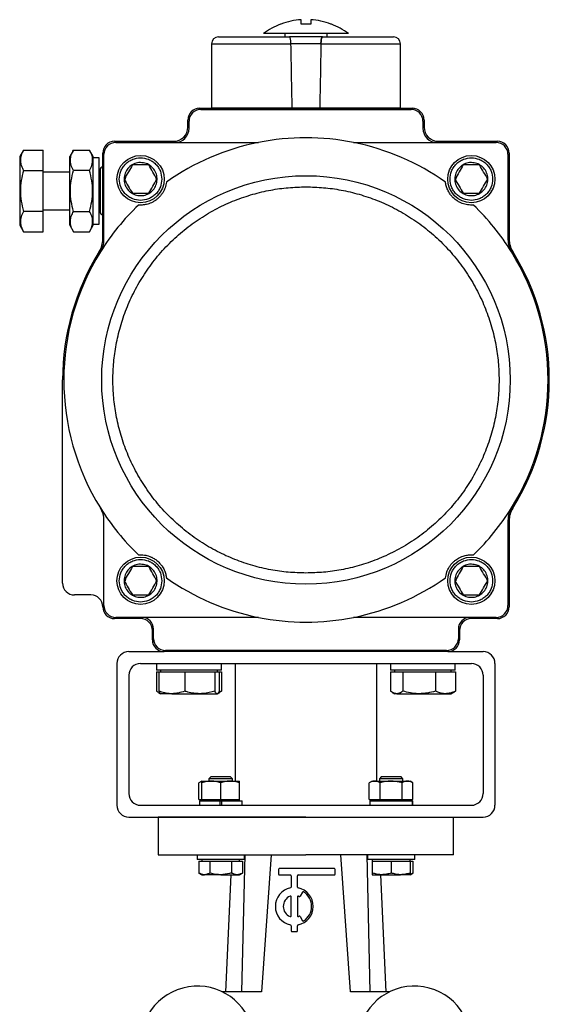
# Model space of a CAD drawing. Header units: millimetres. Extents: x 451 to 2954, y 78 to 2277.
# Tile 4 of 21: x 1321 to 1545, y 1189 to 1606. Entities that reach past the tile are written whole.
import ezdxf

# ---------------------------------------------------------------- set-up
doc = ezdxf.new("R2010")
doc.units = ezdxf.units.MM

msp = doc.modelspace()

# ---------------------------------------------------------------- linework, layer by layer
at = {"color": 7, "linetype": 'Continuous', "lineweight": 25}
for p, q in [((1452.51, 1604.08), (1452.32, 1604.08)), ((1432.74, 1600.08), (1432.74, 1598.68)), ((1450.74, 1598.68), (1450.74, 1600.08)), ((1401.74, 1595.68), (1401.74, 1568.68)), ((1448.07, 1595.68), (1435.41, 1595.68)), ((1481.74, 1568.68), (1481.74, 1595.68)), ((1396.74, 1568.48), (1486.74, 1568.48)), ((1397.24, 1567.98), (1486.24, 1567.98)), ((1401.74, 1568.68), (1435.9, 1568.68)), ((1411.74, 1568.68), (1411.74, 1568.48)), ((1435.9, 1568.68), (1447.58, 1568.68)), ((1447.58, 1568.68), (1481.74, 1568.68)), ((1471.74, 1568.48), (1471.74, 1568.68)), ((1391.74, 1560.48), (1391.74, 1563.48)), ((1392.24, 1559.98), (1392.24, 1562.98)), ((1491.24, 1562.98), (1491.24, 1559.98)), ((1491.74, 1563.48), (1491.74, 1560.48)), ((1360.74, 1554.48), (1385.74, 1554.48)), ((1497.74, 1554.48), (1522.74, 1554.48)), ((1322.2, 1550.8), (1320.58, 1547.98)), ((1322.2, 1550.8), (1330.58, 1550.8)), ((1330.58, 1542.14), (1330.58, 1550.8)), ((1343.37, 1550.8), (1341.74, 1547.98)), ((1343.37, 1550.8), (1350.11, 1550.8)), ((1351.74, 1547.98), (1350.11, 1550.8)), ((1361.24, 1553.98), (1421.59, 1553.98)), ((1461.89, 1553.98), (1522.24, 1553.98)), ((1320.58, 1547.98), (1320.58, 1518.98)), ((1341.74, 1518.98), (1341.74, 1547.98)), ((1351.74, 1533.48), (1351.74, 1547.98)), ((1354.24, 1547.48), (1351.74, 1547.48)), ((1354.24, 1519.48), (1354.24, 1547.48)), ((1355.74, 1513.09), (1355.74, 1549.48)), ((1356.24, 1512.95), (1356.24, 1548.98)), ((1527.24, 1548.98), (1527.24, 1512.95)), ((1527.74, 1549.48), (1527.74, 1513.09)), ((1322.2, 1542.14), (1330.58, 1542.14)), ((1330.58, 1524.82), (1330.58, 1542.14)), ((1350.11, 1542.14), (1343.37, 1542.14)), ((1354.59, 1542.31), (1354.59, 1524.66)), ((1375.2, 1544.48), (1368.27, 1544.48)), ((1515.2, 1544.48), (1508.27, 1544.48)), ((1341.74, 1541.48), (1330.58, 1541.48)), ((1354.59, 1541.48), (1354.24, 1541.48)), ((1365.32, 1539.49), (1365.24, 1538.48)), ((1505.32, 1539.49), (1505.24, 1538.48)), ((1351.74, 1518.98), (1351.74, 1533.48)), ((1368.27, 1532.48), (1375.2, 1532.48)), ((1508.27, 1532.48), (1515.2, 1532.48)), ((1330.58, 1525.48), (1341.74, 1525.48)), ((1354.24, 1525.48), (1354.59, 1525.48)), ((1330.58, 1524.82), (1322.2, 1524.82)), ((1330.58, 1516.16), (1330.58, 1524.82)), ((1343.37, 1524.82), (1350.11, 1524.82)), ((1320.58, 1518.98), (1322.2, 1516.16)), ((1341.74, 1518.98), (1343.37, 1516.16)), ((1350.11, 1516.16), (1351.74, 1518.98)), ((1351.74, 1519.48), (1354.24, 1519.48)), ((1322.2, 1516.16), (1330.58, 1516.16)), ((1343.37, 1516.16), (1350.11, 1516.16)), ((1338.74, 1367.48), (1338.74, 1453.48)), ((1356.24, 1357.98), (1356.24, 1394.02)), ((1527.24, 1394.02), (1527.24, 1357.98)), ((1527.74, 1393.88), (1527.74, 1357.48)), ((1375.2, 1374.48), (1368.27, 1374.48)), ((1515.2, 1374.48), (1508.27, 1374.48)), ((1365.32, 1369.49), (1365.24, 1368.48)), ((1505.32, 1369.49), (1505.24, 1368.48)), ((1350.74, 1362.48), (1343.74, 1362.48)), ((1368.27, 1362.48), (1375.2, 1362.48)), ((1508.27, 1362.48), (1515.2, 1362.48)), ((1371.74, 1352.48), (1360.74, 1352.48)), ((1421.59, 1352.98), (1361.24, 1352.98)), ((1522.24, 1352.98), (1461.89, 1352.98)), ((1522.74, 1352.48), (1511.74, 1352.48)), ((1376.74, 1343.48), (1376.74, 1347.48)), ((1377.24, 1343.98), (1377.24, 1347.98)), ((1506.24, 1347.98), (1506.24, 1343.98)), ((1506.74, 1347.48), (1506.74, 1343.48)), ((1366.74, 1338.48), (1381.74, 1338.48)), ((1501.74, 1338.48), (1381.74, 1338.48)), ((1501.24, 1338.98), (1382.24, 1338.98)), ((1501.74, 1338.48), (1516.74, 1338.48)), ((1361.74, 1333.48), (1361.74, 1273.48)), ((1371.74, 1333.48), (1511.74, 1333.48)), ((1378.51, 1329.88), (1378.51, 1321.76)), ((1378.51, 1329.88), (1379.43, 1329.88)), ((1378.54, 1333.48), (1378.54, 1330.68)), ((1405.92, 1330.68), (1378.54, 1330.68)), ((1379.43, 1329.88), (1379.43, 1321.76)), ((1379.43, 1329.88), (1384.92, 1329.88)), ((1380.24, 1330.68), (1380.24, 1329.88)), ((1384.92, 1329.88), (1390.41, 1329.88)), ((1390.41, 1329.88), (1390.41, 1321.76)), ((1390.41, 1329.88), (1396.81, 1329.88)), ((1396.81, 1329.88), (1403.22, 1329.88)), ((1403.22, 1329.88), (1403.22, 1321.76)), ((1403.22, 1329.88), (1404.14, 1329.88)), ((1404.14, 1329.88), (1405.05, 1329.88)), ((1404.24, 1329.88), (1404.24, 1330.68)), ((1405.05, 1329.88), (1405.05, 1321.76)), ((1405.05, 1329.88), (1405.98, 1329.88)), ((1405.92, 1333.48), (1405.92, 1330.68)), ((1405.94, 1330.68), (1405.92, 1330.68)), ((1405.94, 1330.68), (1405.94, 1333.48)), ((1405.98, 1329.88), (1405.98, 1321.76)), ((1411.74, 1333.48), (1411.74, 1283.68)), ((1471.74, 1283.68), (1471.74, 1333.48)), ((1477.5, 1329.88), (1477.5, 1321.76)), ((1477.5, 1329.88), (1480.14, 1329.88)), ((1477.54, 1333.48), (1477.54, 1330.68)), ((1504.94, 1330.68), (1477.54, 1330.68)), ((1479.24, 1330.68), (1479.24, 1329.88)), ((1480.14, 1329.88), (1482.78, 1329.88)), ((1482.78, 1329.88), (1482.78, 1321.76)), ((1482.78, 1329.88), (1489.65, 1329.88)), ((1489.65, 1329.88), (1496.51, 1329.88)), ((1496.51, 1329.88), (1496.51, 1321.76)), ((1496.51, 1329.88), (1500.74, 1329.88)), ((1500.74, 1329.88), (1504.97, 1329.88)), ((1503.24, 1329.88), (1503.24, 1330.68)), ((1504.94, 1330.68), (1504.94, 1333.48)), ((1504.97, 1329.88), (1504.97, 1321.76)), ((1521.74, 1333.48), (1521.74, 1273.48)), ((1366.74, 1328.48), (1366.74, 1278.48)), ((1516.74, 1328.48), (1516.74, 1278.48)), ((1379.26, 1321.25), (1380.24, 1320.68)), ((1404.24, 1320.68), (1405.22, 1321.25)), ((1405.98, 1321.76), (1404.8, 1321.31)), ((1405.2, 1321.37), (1405.98, 1321.76)), ((1478.26, 1321.25), (1479.24, 1320.68)), ((1503.24, 1320.68), (1504.21, 1321.25)), ((1384.92, 1320.68), (1380.24, 1320.68)), ((1384.92, 1320.68), (1396.81, 1320.68)), ((1396.81, 1320.68), (1404.14, 1320.68)), ((1480.14, 1320.68), (1479.24, 1320.68)), ((1480.14, 1320.68), (1489.65, 1320.68)), ((1489.65, 1320.68), (1500.74, 1320.68)), ((1500.74, 1320.68), (1503.24, 1320.68)), ((1397.68, 1283.68), (1396.44, 1282.97)), ((1397.68, 1283.68), (1401.68, 1283.68)), ((1401.5, 1285.48), (1400.68, 1284.66)), ((1400.68, 1284.66), (1400.68, 1283.68)), ((1405.68, 1284.66), (1400.68, 1284.66)), ((1405.68, 1285.48), (1401.5, 1285.48)), ((1401.68, 1283.68), (1409.68, 1283.68)), ((1409.85, 1285.48), (1405.68, 1285.48)), ((1410.68, 1284.66), (1405.68, 1284.66)), ((1409.68, 1283.68), (1413.68, 1283.68)), ((1410.68, 1284.66), (1409.85, 1285.48)), ((1410.68, 1283.68), (1410.68, 1284.66)), ((1469.8, 1283.68), (1468.56, 1282.97)), ((1469.8, 1283.68), (1470.87, 1283.68)), ((1470.87, 1283.68), (1477.8, 1283.68)), ((1473.63, 1285.48), (1472.8, 1284.66)), ((1472.8, 1284.66), (1472.8, 1283.68)), ((1482.8, 1284.66), (1472.8, 1284.66)), ((1481.97, 1285.48), (1473.63, 1285.48)), ((1477.8, 1283.68), (1484.73, 1283.68)), ((1482.8, 1284.66), (1481.97, 1285.48)), ((1482.8, 1283.68), (1482.8, 1284.66)), ((1484.73, 1283.68), (1485.8, 1283.68)), ((1487.04, 1282.97), (1485.8, 1283.68)), ((1396.44, 1275.88), (1396.44, 1282.97)), ((1397.68, 1275.88), (1397.68, 1282.97)), ((1405.68, 1275.88), (1405.68, 1282.97)), ((1413.68, 1275.88), (1413.68, 1282.97)), ((1468.56, 1275.88), (1468.56, 1282.97)), ((1473.18, 1275.88), (1473.18, 1282.97)), ((1482.42, 1275.88), (1482.42, 1282.97)), ((1487.04, 1275.88), (1487.04, 1282.97)), ((1396.44, 1275.88), (1397.68, 1275.88)), ((1396.63, 1275.28), (1396.63, 1273.48)), ((1396.63, 1275.28), (1405.23, 1275.28)), ((1397.68, 1275.88), (1397.68, 1275.28)), ((1397.68, 1275.88), (1401.68, 1275.88)), ((1401.68, 1275.88), (1405.68, 1275.88)), ((1405.23, 1275.28), (1406.13, 1275.28)), ((1405.23, 1275.28), (1405.23, 1273.48)), ((1405.68, 1275.88), (1409.68, 1275.88)), ((1406.13, 1275.28), (1414.73, 1275.28)), ((1406.13, 1273.48), (1406.13, 1275.28)), ((1409.68, 1275.88), (1413.68, 1275.88)), ((1413.68, 1275.28), (1413.68, 1275.88)), ((1414.73, 1273.48), (1414.73, 1275.28)), ((1468.56, 1275.88), (1470.87, 1275.88)), ((1468.75, 1275.28), (1468.75, 1273.48)), ((1468.75, 1275.28), (1486.84, 1275.28)), ((1469.8, 1275.88), (1469.8, 1275.28)), ((1470.87, 1275.88), (1473.18, 1275.88)), ((1473.18, 1275.88), (1477.8, 1275.88)), ((1477.8, 1275.88), (1482.42, 1275.88)), ((1482.42, 1275.88), (1484.73, 1275.88)), ((1484.73, 1275.88), (1487.04, 1275.88)), ((1485.8, 1275.28), (1485.8, 1275.88)), ((1486.84, 1275.28), (1486.85, 1275.28)), ((1486.84, 1275.28), (1486.84, 1273.48)), ((1486.85, 1273.48), (1486.85, 1275.28)), ((1371.74, 1273.48), (1511.74, 1273.48)), ((1366.74, 1268.48), (1516.74, 1268.48)), ((1379.24, 1268.48), (1379.24, 1252.48)), ((1504.24, 1252.48), (1504.24, 1268.48)), ((1395.68, 1252.48), (1395.68, 1250.48)), ((1405.68, 1250.48), (1395.68, 1250.48)), ((1397.68, 1250.48), (1397.68, 1249.88)), ((1415.68, 1250.48), (1405.68, 1250.48)), ((1413.68, 1249.88), (1413.68, 1250.48)), ((1415.89, 1252.48), (1414.51, 1194.52)), ((1415.68, 1250.48), (1415.68, 1252.48)), ((1427.02, 1252.48), (1422.88, 1194.52)), ((1460.6, 1194.52), (1456.46, 1252.48)), ((1468.97, 1194.52), (1467.59, 1252.48)), ((1467.8, 1252.48), (1467.8, 1250.48)), ((1487.8, 1250.48), (1467.8, 1250.48)), ((1469.8, 1250.48), (1469.8, 1249.88)), ((1485.8, 1249.88), (1485.8, 1250.48)), ((1487.8, 1250.48), (1487.8, 1252.48)), ((1396.44, 1249.88), (1396.44, 1244.8)), ((1396.44, 1249.88), (1398.75, 1249.88)), ((1398.75, 1249.88), (1401.06, 1249.88)), ((1401.06, 1249.88), (1401.06, 1244.8)), ((1401.06, 1249.88), (1405.68, 1249.88)), ((1405.68, 1249.88), (1410.29, 1249.88)), ((1410.29, 1249.88), (1410.29, 1244.8)), ((1410.29, 1249.88), (1412.6, 1249.88)), ((1412.6, 1249.88), (1414.91, 1249.88)), ((1414.91, 1249.88), (1414.91, 1244.8)), ((1430.13, 1246.33), (1430.13, 1244.33)), ((1453.79, 1246.66), (1430.46, 1246.66)), ((1454.13, 1244.33), (1454.13, 1246.33)), ((1469.8, 1249.88), (1469.8, 1244.8)), ((1469.8, 1249.88), (1473.8, 1249.88)), ((1473.8, 1249.88), (1477.8, 1249.88)), ((1477.8, 1249.88), (1477.8, 1244.8)), ((1477.8, 1249.88), (1481.8, 1249.88)), ((1481.8, 1249.88), (1485.8, 1249.88)), ((1485.8, 1249.88), (1487.04, 1249.88)), ((1485.8, 1249.88), (1485.8, 1244.8)), ((1487.04, 1249.88), (1487.04, 1244.8)), ((1396.44, 1244.8), (1397.68, 1244.08)), ((1397.68, 1244.08), (1398.75, 1244.08)), ((1405.68, 1244.08), (1398.75, 1244.08)), ((1405.68, 1244.08), (1412.6, 1244.08)), ((1407.79, 1194.52), (1410.06, 1244.08)), ((1412.6, 1244.08), (1413.68, 1244.08)), ((1413.68, 1244.08), (1414.91, 1244.8)), ((1430.46, 1244), (1435.13, 1244)), ((1435.46, 1243.66), (1435.46, 1238.83)), ((1438.13, 1238.83), (1438.13, 1243.66)), ((1438.46, 1244), (1453.79, 1244)), ((1469.8, 1244.08), (1473.8, 1244.08)), ((1475.68, 1194.52), (1473.41, 1244.08)), ((1473.8, 1244.08), (1481.8, 1244.08)), ((1485.8, 1244.08), (1481.8, 1244.08)), ((1485.8, 1244.08), (1487.04, 1244.8)), ((1435.46, 1226.66), (1435.46, 1234.66)), ((1438.13, 1234.66), (1438.13, 1226.66)), ((1440.29, 1236.72), (1439.29, 1234.98)), ((1439.29, 1226.34), (1440.29, 1224.61)), ((1435.46, 1222.5), (1435.46, 1220.33)), ((1438.13, 1220.33), (1438.13, 1222.5)), ((1435.79, 1220), (1437.79, 1220)), ((1422.88, 1194.52), (1406.29, 1194.52)), ((1477.19, 1194.52), (1460.6, 1194.52))]:
    msp.add_line(p, q, dxfattribs=at)
at = {"color": 8, "linetype": 'Continuous', "lineweight": 25}
for p, q in [((1401.74, 1595.68), (1435.41, 1595.68)), ((1448.07, 1595.68), (1481.74, 1595.68))]:
    msp.add_line(p, q, dxfattribs=at)
at = {"color": 7, "linetype": 'Continuous', "lineweight": 25}
for centre, radius in [((1371.74, 1538.48), 10), ((1511.74, 1538.48), 10), ((1441.74, 1453.48), 86.44), ((1371.74, 1368.48), 10), ((1511.74, 1368.48), 10)]:
    msp.add_circle(centre, radius, dxfattribs=at)
for centre, radius, start, end in [((1441.74, 1576.08), 29.93, 93.8311, 110.7048), ((1441.74, 1576.08), 29.93, 69.2952, 86.1689), ((1441.74, 1576.08), 30, 111.0368, 126.7766), ((1441.74, 1576.08), 30, 53.2202, 68.9645), ((1404.74, 1595.68), 3, 90, 180), ((1478.74, 1595.68), 3, 0, 90), ((1396.74, 1563.48), 5, 90, 180), ((1397.24, 1562.98), 5, 90, 180), ((1486.24, 1562.98), 5, 0, 90), ((1486.74, 1563.48), 5, 0, 90), ((1385.74, 1560.48), 6, 270, 0), ((1386.24, 1559.98), 6, 270, 0), ((1497.24, 1559.98), 6, 180, 270), ((1497.74, 1560.48), 6, 180, 270), ((1360.74, 1549.48), 5, 90, 180), ((1441.74, 1453.48), 102.5, 78.663, 101.337), ((1522.74, 1549.48), 5, 0, 90), ((1361.24, 1548.98), 5, 90, 180), ((1441.74, 1453.48), 102.5, 101.337, 125.1897), ((1441.74, 1453.48), 102.5, 54.8103, 78.663), ((1522.24, 1548.98), 5, 0, 90), ((1355.91, 1542.31), 1.33, 97.5895, 180), ((1441.74, 1453.48), 102.5, 133.7553, 148.091), ((1441.74, 1453.48), 102.5, 31.909, 46.2447), ((1355.91, 1524.66), 1.33, 180, 262.4105), ((1345.74, 1513.09), 10, 328.1636, 0), ((1346.24, 1512.95), 10, 328.091, 0), ((1537.24, 1512.95), 10, 180, 211.909), ((1537.74, 1513.09), 10, 180, 211.8364), ((1441.74, 1453.48), 103, 148.1636, 180), ((1441.74, 1453.48), 102.5, 148.091, 211.909), ((1441.74, 1453.48), 102.5, 328.091, 31.909), ((1441.74, 1453.48), 103, 328.1636, 31.8364), ((1441.74, 1453.48), 102.5, 211.909, 226.2447), ((1346.24, 1394.02), 10, 0, 31.909), ((1441.74, 1453.48), 102.5, 313.7553, 328.091), ((1537.24, 1394.02), 10, 148.091, 180), ((1537.74, 1393.88), 10, 148.1636, 180), ((1343.74, 1367.48), 5, 180, 270), ((1441.74, 1453.48), 102.5, 234.8103, 258.663), ((1441.74, 1453.48), 102.5, 281.337, 305.1897), ((1350.74, 1357.48), 5, 0, 90), ((1360.74, 1357.48), 5, 180, 270), ((1361.24, 1357.98), 5, 180, 270), ((1522.24, 1357.98), 5, 270, 0), ((1522.74, 1357.48), 5, 270, 0), ((1371.74, 1347.48), 5, 0, 90), ((1372.24, 1347.98), 5, 0, 90), ((1441.74, 1453.48), 102.5, 258.663, 281.337), ((1511.24, 1347.98), 5, 90, 180), ((1511.74, 1347.48), 5, 90, 180), ((1381.74, 1343.48), 5, 180, 270), ((1382.24, 1343.98), 5, 180, 270), ((1501.24, 1343.98), 5, 270, 0), ((1501.74, 1343.48), 5, 270, 0), ((1366.74, 1333.48), 5, 90, 180), ((1516.74, 1333.48), 5, 0, 90), ((1371.74, 1328.48), 5, 90, 180), ((1511.74, 1328.48), 5, 0, 90), ((1371.74, 1278.48), 5, 180, 270), ((1511.74, 1278.48), 5, 270, 0), ((1366.74, 1273.48), 5, 180, 270), ((1516.74, 1273.48), 5, 270, 0), ((1430.46, 1246.33), 0.333, 90, 180), ((1453.79, 1246.33), 0.333, 0, 90), ((1430.46, 1244.33), 0.333, 180, 270), ((1435.13, 1243.66), 0.333, 0, 90), ((1438.46, 1243.66), 0.333, 90, 180), ((1453.79, 1244.33), 0.333, 270, 0), ((1436.79, 1230.66), 8, 101.537, 258.463), ((1435.13, 1238.83), 0.333, 281.537, 0), ((1438.46, 1238.83), 0.333, 180, 258.463), ((1436.79, 1230.66), 8, 281.537, 78.463), ((1436.79, 1230.66), 4.67, 112.6199, 247.3801), ((1435.13, 1234.66), 0.333, 0, 112.6199), ((1438.46, 1234.66), 0.333, 67.3801, 180), ((1436.79, 1230.66), 4.67, 63.8226, 67.3801), ((1439, 1235.15), 0.333, 243.8226, 330), ((1440.58, 1236.55), 0.333, 57.2706, 150), ((1436.79, 1230.66), 7.33, 302.7294, 57.2706), ((1435.13, 1226.66), 0.333, 247.3801, 0), ((1438.46, 1226.66), 0.333, 180, 292.6199), ((1436.79, 1230.66), 4.67, 292.6199, 296.1774), ((1439, 1226.18), 0.333, 30, 116.1774), ((1435.13, 1222.5), 0.333, 0, 78.463), ((1438.46, 1222.5), 0.333, 101.537, 180), ((1440.58, 1224.77), 0.333, 210, 302.7294), ((1435.79, 1220.33), 0.333, 180, 270), ((1437.79, 1220.33), 0.333, 270, 0), ((1395.8, 1172.94), 24, 15, 195), ((1487.68, 1172.94), 24, 345, 165)]:
    msp.add_arc(centre, radius, start, end, dxfattribs=at)
for major_axis, start_param, end_param in [((-39.39, 2291.6), 5.033427, 5.04587), ((-39.39, 2291.6), 5.033427, 5.04587), ((39.39, 2291.6), 1.237316, 1.249758), ((39.39, 2291.6), 1.237316, 1.249758)]:
    msp.add_ellipse((1441.74, 845.45), major_axis=major_axis, ratio=0.00303, start_param=start_param, end_param=end_param, dxfattribs=at)
for points, knots in [([(1439.74, 1604.08), (1439.74, 1604.55), (1439.74, 1605.49), (1439.74, 1605.8), (1439.74, 1605.95)], [0, 0, 0, 0, 0.49456, 1, 1, 1, 1]), ([(1443.74, 1605.95), (1443.74, 1605.8), (1443.74, 1605.5), (1443.74, 1604.56), (1443.74, 1604.08)], [0, 0, 0, 0, 0.49456, 1, 1, 1, 1]), ([(1431.16, 1604.08), (1431.03, 1604.08), (1430.91, 1604.08), (1430.97, 1604.08), (1430.97, 1604.08)], [0, 0, 0, 0, 0.980213, 1, 1, 1, 1]), ([(1404.74, 1598.68), (1404.78, 1598.68), (1404.87, 1598.68), (1405.57, 1598.68), (1406.93, 1598.68), (1409.32, 1598.68), (1412.66, 1598.68), (1416.18, 1598.68), (1419.54, 1598.68), (1423.75, 1598.68), (1428.81, 1598.68), (1432.83, 1598.68), (1434.8, 1598.68)], [0, 0, 0, 0, 0.078958, 0.159802, 0.242404, 0.370168, 0.499984, 0.586563, 0.672537, 0.757754, 0.881601, 1, 1, 1, 1]), ([(1441.74, 1600.08), (1440.74, 1600.08), (1438.72, 1600.08), (1435.78, 1600.08), (1432.98, 1600.08), (1430.46, 1600.08), (1428.24, 1600.08), (1426.42, 1600.08), (1425.01, 1600.08), (1424.12, 1600.08), (1423.71, 1600.08), (1423.78, 1600.08), (1423.8, 1600.08)], [0, 0, 0, 0, 0.1058492, 0.2147681, 0.3206173, 0.4295361, 0.5353853, 0.6443042, 0.7501534, 0.8590723, 0.9649215, 1, 1, 1, 1]), ([(1435.41, 1595.68), (1435.39, 1596.01), (1435.37, 1596.66), (1435.27, 1597.52), (1435.12, 1598.2), (1434.96, 1598.61), (1434.85, 1598.66), (1434.8, 1598.68)], [0, 0, 0, 0, 0.199697, 0.399206, 0.603851, 0.819702, 1, 1, 1, 1]), ([(1435.41, 1595.68), (1435.39, 1596.01), (1435.37, 1596.66), (1435.27, 1597.52), (1435.12, 1598.2), (1434.96, 1598.61), (1434.85, 1598.66), (1434.8, 1598.68)], [0, 0, 0, 0, 0.199697, 0.399206, 0.603851, 0.819702, 1, 1, 1, 1]), ([(1459.68, 1600.08), (1459.68, 1600.08), (1459.68, 1600.08), (1459.09, 1600.08), (1458.01, 1600.08), (1456.44, 1600.08), (1454.48, 1600.08), (1452.13, 1600.08), (1449.51, 1600.08), (1446.65, 1600.08), (1444.03, 1600.08), (1442.37, 1600.08), (1441.74, 1600.08)], [0, 0, 0, 0, 0.073819, 0.179674, 0.288598, 0.394452, 0.503376, 0.60923, 0.718154, 0.824009, 0.932933, 1, 1, 1, 1]), ([(1448.68, 1598.68), (1448.61, 1598.65), (1448.48, 1598.57), (1448.3, 1598), (1448.16, 1597.17), (1448.09, 1596.34), (1448.08, 1595.84), (1448.07, 1595.68)], [0, 0, 0, 0, 0.233483, 0.467245, 0.692617, 0.904494, 1, 1, 1, 1]), ([(1448.07, 1595.68), (1448.08, 1596.01), (1448.11, 1596.66), (1448.21, 1597.52), (1448.35, 1598.2), (1448.52, 1598.61), (1448.63, 1598.66), (1448.68, 1598.68)], [0, 0, 0, 0, 0.199697, 0.399206, 0.603851, 0.819702, 1, 1, 1, 1]), ([(1448.68, 1598.68), (1449.99, 1598.68), (1452.65, 1598.68), (1456.53, 1598.68), (1460.97, 1598.68), (1465.74, 1598.68), (1469.88, 1598.68), (1472.93, 1598.68), (1475.09, 1598.68), (1477.01, 1598.68), (1478.45, 1598.68), (1478.64, 1598.68), (1478.74, 1598.68)], [0, 0, 0, 0, 0.0789645, 0.1598016, 0.2424041, 0.3701677, 0.499984, 0.5865626, 0.672537, 0.7577543, 0.8816006, 1, 1, 1, 1]), ([(1322.2, 1550.8), (1321.82, 1550.05), (1321.03, 1548.53), (1320.75, 1546.28), (1321.17, 1544.13), (1321.86, 1542.81), (1322.2, 1542.14)], [0, 0, 0, 0, 0.264614, 0.534966, 0.765352, 1, 1, 1, 1]), ([(1343.37, 1542.14), (1342.98, 1542.9), (1342.2, 1544.42), (1341.91, 1546.67), (1342.33, 1548.82), (1343.02, 1550.14), (1343.37, 1550.8)], [0, 0, 0, 0, 0.264614, 0.534966, 0.765352, 1, 1, 1, 1]), ([(1350.11, 1542.14), (1350.5, 1542.9), (1351.28, 1544.42), (1351.57, 1546.67), (1351.15, 1548.82), (1350.46, 1550.14), (1350.11, 1550.8)], [0, 0, 0, 0, 0.2646136, 0.5349658, 0.7653524, 1, 1, 1, 1]), ([(1362.74, 1538.48), (1362.86, 1539.62), (1363.04, 1541.36), (1364.17, 1543.45), (1365.33, 1544.89), (1366.77, 1546.06), (1368.86, 1547.15), (1371.74, 1547.7), (1374.61, 1547.15), (1376.71, 1546.06), (1378.15, 1544.89), (1379.31, 1543.45), (1380.43, 1541.36), (1380.62, 1539.62), (1380.74, 1538.48)], [0, 0, 0, 0, 0.119728, 0.18418, 0.25, 0.31582, 0.380272, 0.5, 0.619728, 0.68418, 0.75, 0.81582, 0.880272, 1, 1, 1, 1]), ([(1502.74, 1538.48), (1502.86, 1539.62), (1503.04, 1541.36), (1504.17, 1543.45), (1505.33, 1544.89), (1506.77, 1546.06), (1508.86, 1547.15), (1511.74, 1547.7), (1514.61, 1547.15), (1516.71, 1546.06), (1518.15, 1544.89), (1519.31, 1543.45), (1520.43, 1541.36), (1520.62, 1539.62), (1520.74, 1538.48)], [0, 0, 0, 0, 0.1197284, 0.1841803, 0.25, 0.3158197, 0.3802716, 0.5, 0.6197284, 0.6841803, 0.75, 0.8158197, 0.8802716, 1, 1, 1, 1]), ([(1322.2, 1542.14), (1321.84, 1540.74), (1321.1, 1537.9), (1320.75, 1533.51), (1321.1, 1529.1), (1321.83, 1526.26), (1322.2, 1524.82)], [0, 0, 0, 0, 0.247728, 0.499998, 0.747254, 1, 1, 1, 1]), ([(1343.37, 1524.82), (1343, 1526.23), (1342.27, 1529.07), (1341.91, 1533.46), (1342.26, 1537.87), (1343, 1540.71), (1343.37, 1542.14)], [0, 0, 0, 0, 0.247728, 0.499998, 0.747254, 1, 1, 1, 1]), ([(1350.11, 1524.82), (1350.47, 1526.23), (1351.21, 1529.07), (1351.57, 1533.46), (1351.22, 1537.87), (1350.48, 1540.71), (1350.11, 1542.14)], [0, 0, 0, 0, 0.247728, 0.499998, 0.747254, 1, 1, 1, 1]), ([(1371.74, 1545.48), (1372.53, 1545.41), (1374.1, 1545.25), (1376.2, 1544.05), (1377.79, 1542.27), (1378.7, 1540.05), (1378.82, 1537.66), (1378.15, 1535.36), (1376.76, 1533.41), (1374.8, 1532.04), (1373.01, 1531.54), (1371.2, 1531.44), (1369.38, 1531.75), (1367.28, 1532.91), (1365.69, 1534.7), (1364.78, 1536.92), (1364.65, 1539.31), (1365.33, 1541.61), (1366.72, 1543.56), (1368.68, 1544.93), (1370.46, 1545.44), (1371.49, 1545.48), (1371.74, 1545.48)], [0, 0, 0, 0, 0.053686, 0.107372, 0.161059, 0.214745, 0.268431, 0.322117, 0.375804, 0.42949, 0.483176, 0.5, 0.553686, 0.607372, 0.661059, 0.714745, 0.768431, 0.822117, 0.875804, 0.92949, 0.983176, 1, 1, 1, 1]), ([(1368.27, 1544.48), (1367.7, 1543.49), (1366.55, 1541.49), (1365.39, 1539.49), (1364.81, 1538.48)], [0, 0, 0, 0, 0.494854, 1, 1, 1, 1]), ([(1378.67, 1538.48), (1378.1, 1539.47), (1376.94, 1541.47), (1375.79, 1543.47), (1375.2, 1544.48)], [0, 0, 0, 0, 0.4948545, 1, 1, 1, 1]), ([(1511.74, 1545.48), (1512.53, 1545.41), (1514.1, 1545.25), (1516.2, 1544.05), (1517.79, 1542.27), (1518.7, 1540.05), (1518.82, 1537.66), (1518.15, 1535.36), (1516.76, 1533.41), (1514.8, 1532.04), (1513.01, 1531.54), (1511.2, 1531.44), (1509.38, 1531.75), (1507.28, 1532.91), (1505.69, 1534.7), (1504.78, 1536.92), (1504.65, 1539.31), (1505.33, 1541.61), (1506.72, 1543.56), (1508.68, 1544.93), (1510.46, 1545.44), (1511.49, 1545.48), (1511.74, 1545.48)], [0, 0, 0, 0, 0.053686, 0.107372, 0.161059, 0.214745, 0.268431, 0.322117, 0.375804, 0.42949, 0.483176, 0.5, 0.553686, 0.607372, 0.661059, 0.714745, 0.768431, 0.822117, 0.875804, 0.92949, 0.983176, 1, 1, 1, 1]), ([(1508.27, 1544.48), (1507.7, 1543.49), (1506.55, 1541.49), (1505.39, 1539.49), (1504.81, 1538.48)], [0, 0, 0, 0, 0.494854, 1, 1, 1, 1]), ([(1518.67, 1538.48), (1518.1, 1539.47), (1516.94, 1541.47), (1515.79, 1543.47), (1515.2, 1544.48)], [0, 0, 0, 0, 0.4948545, 1, 1, 1, 1]), ([(1380.74, 1538.48), (1380.62, 1537.35), (1380.43, 1535.61), (1379.31, 1533.51), (1378.15, 1532.07), (1376.71, 1530.91), (1374.61, 1529.82), (1371.74, 1529.27), (1368.86, 1529.82), (1366.77, 1530.91), (1365.33, 1532.07), (1364.17, 1533.51), (1363.04, 1535.61), (1362.86, 1537.35), (1362.74, 1538.48)], [0, 0, 0, 0, 0.119728, 0.18418, 0.25, 0.31582, 0.380272, 0.5, 0.619728, 0.68418, 0.75, 0.81582, 0.880272, 1, 1, 1, 1]), ([(1364.81, 1538.48), (1365.38, 1537.49), (1366.54, 1535.49), (1367.69, 1533.49), (1368.27, 1532.48)], [0, 0, 0, 0, 0.494854, 1, 1, 1, 1]), ([(1375.2, 1532.48), (1375.77, 1533.47), (1376.93, 1535.47), (1378.08, 1537.47), (1378.67, 1538.48)], [0, 0, 0, 0, 0.494854, 1, 1, 1, 1]), ([(1520.74, 1538.48), (1520.62, 1537.35), (1520.43, 1535.61), (1519.31, 1533.51), (1518.15, 1532.07), (1516.71, 1530.91), (1514.61, 1529.82), (1511.74, 1529.27), (1508.86, 1529.82), (1506.77, 1530.91), (1505.33, 1532.07), (1504.17, 1533.51), (1503.04, 1535.61), (1502.86, 1537.35), (1502.74, 1538.48)], [0, 0, 0, 0, 0.119728, 0.18418, 0.25, 0.31582, 0.380272, 0.5, 0.619728, 0.68418, 0.75, 0.81582, 0.880272, 1, 1, 1, 1]), ([(1504.81, 1538.48), (1505.38, 1537.49), (1506.54, 1535.49), (1507.69, 1533.49), (1508.27, 1532.48)], [0, 0, 0, 0, 0.494854, 1, 1, 1, 1]), ([(1515.2, 1532.48), (1515.77, 1533.47), (1516.93, 1535.47), (1518.08, 1537.47), (1518.67, 1538.48)], [0, 0, 0, 0, 0.494854, 1, 1, 1, 1]), ([(1441.74, 1371.77), (1439.25, 1371.83), (1434.26, 1371.96), (1426.73, 1373.04), (1419.15, 1374.81), (1411.56, 1377.4), (1404.1, 1380.79), (1396.92, 1384.98), (1390.13, 1389.94), (1383.85, 1395.6), (1378.19, 1401.88), (1373.24, 1408.67), (1369.05, 1415.85), (1365.65, 1423.3), (1363.07, 1430.9), (1361.29, 1438.48), (1360.25, 1446.01), (1359.91, 1453.48), (1360.25, 1460.96), (1361.29, 1468.49), (1363.07, 1476.07), (1365.65, 1483.66), (1369.05, 1491.12), (1373.24, 1498.3), (1378.19, 1505.09), (1383.85, 1511.37), (1390.13, 1517.03), (1396.92, 1521.98), (1404.1, 1526.18), (1411.56, 1529.57), (1419.15, 1532.15), (1426.73, 1533.92), (1434.26, 1535), (1439.25, 1535.14), (1441.74, 1535.2)], [0, 0, 0, 0, 0.029125, 0.058249, 0.088734, 0.119994, 0.151901, 0.184313, 0.217069, 0.25, 0.282931, 0.315687, 0.348099, 0.380006, 0.411266, 0.441751, 0.470875, 0.5, 0.529123, 0.558249, 0.588734, 0.619994, 0.651901, 0.684313, 0.717069, 0.75, 0.782931, 0.815687, 0.848099, 0.880006, 0.911266, 0.941751, 0.970874, 1, 1, 1, 1]), ([(1382.67, 1537.25), (1382.54, 1536.46), (1382.31, 1535.12), (1381.43, 1533.15), (1380.41, 1531.66), (1379.47, 1530.62), (1378.45, 1529.75), (1377.4, 1529.02), (1375.91, 1528.24), (1374.17, 1527.7), (1372.39, 1527.44), (1371.37, 1527.49), (1370.85, 1527.52)], [0, 0, 0, 0, 0.2042409, 0.3454318, 0.4083389, 0.4719647, 0.5133868, 0.5547536, 0.6172652, 0.7338916, 0.8667738, 1, 1, 1, 1]), ([(1441.74, 1535.2), (1444.23, 1535.14), (1449.22, 1535), (1456.74, 1533.92), (1464.32, 1532.15), (1471.92, 1529.57), (1479.37, 1526.18), (1486.56, 1521.98), (1493.35, 1517.03), (1499.62, 1511.37), (1505.28, 1505.09), (1510.24, 1498.3), (1514.43, 1491.12), (1517.82, 1483.66), (1520.41, 1476.07), (1522.19, 1468.49), (1523.23, 1460.96), (1523.57, 1453.48), (1523.23, 1446.01), (1522.19, 1438.48), (1520.41, 1430.9), (1517.82, 1423.3), (1514.43, 1415.85), (1510.24, 1408.67), (1505.28, 1401.88), (1499.62, 1395.6), (1493.35, 1389.94), (1486.56, 1384.98), (1479.37, 1380.79), (1471.92, 1377.4), (1464.32, 1374.81), (1456.74, 1373.04), (1449.22, 1371.96), (1444.23, 1371.83), (1441.74, 1371.77)], [0, 0, 0, 0, 0.029125, 0.058249, 0.088734, 0.119994, 0.151901, 0.184313, 0.217069, 0.25, 0.282931, 0.315687, 0.348099, 0.380006, 0.411266, 0.441751, 0.470875, 0.5, 0.529123, 0.558249, 0.588734, 0.619994, 0.651901, 0.684313, 0.717069, 0.75, 0.782931, 0.815687, 0.848099, 0.880006, 0.911266, 0.941751, 0.970874, 1, 1, 1, 1]), ([(1512.63, 1527.52), (1511.82, 1527.5), (1510.46, 1527.46), (1508.36, 1527.95), (1506.71, 1528.67), (1505.5, 1529.39), (1504.45, 1530.22), (1503.53, 1531.12), (1502.49, 1532.43), (1501.62, 1534.03), (1501.03, 1535.72), (1500.88, 1536.74), (1500.81, 1537.25)], [0, 0, 0, 0, 0.204241, 0.345432, 0.408339, 0.471965, 0.513387, 0.554754, 0.617265, 0.733892, 0.866774, 1, 1, 1, 1]), ([(1322.2, 1524.82), (1321.82, 1524.07), (1321.03, 1522.55), (1320.75, 1520.3), (1321.17, 1518.15), (1321.86, 1516.83), (1322.2, 1516.16)], [0, 0, 0, 0, 0.264614, 0.534966, 0.765352, 1, 1, 1, 1]), ([(1343.37, 1516.16), (1342.98, 1516.92), (1342.2, 1518.44), (1341.91, 1520.69), (1342.33, 1522.84), (1343.02, 1524.16), (1343.37, 1524.82)], [0, 0, 0, 0, 0.264614, 0.534966, 0.765352, 1, 1, 1, 1]), ([(1350.11, 1516.16), (1350.5, 1516.92), (1351.28, 1518.44), (1351.57, 1520.69), (1351.15, 1522.84), (1350.46, 1524.16), (1350.11, 1524.82)], [0, 0, 0, 0, 0.264614, 0.534966, 0.765352, 1, 1, 1, 1]), ([(1370.85, 1379.45), (1371.66, 1379.47), (1373.01, 1379.51), (1375.11, 1379.01), (1376.77, 1378.3), (1377.98, 1377.58), (1379.03, 1376.75), (1379.94, 1375.85), (1380.99, 1374.54), (1381.85, 1372.94), (1382.45, 1371.24), (1382.6, 1370.23), (1382.67, 1369.72)], [0, 0, 0, 0, 0.204241, 0.345432, 0.408339, 0.471965, 0.513387, 0.554754, 0.617265, 0.733892, 0.866774, 1, 1, 1, 1]), ([(1500.81, 1369.72), (1500.94, 1370.51), (1501.16, 1371.85), (1502.05, 1373.81), (1503.07, 1375.31), (1504, 1376.35), (1505.03, 1377.22), (1506.08, 1377.95), (1507.57, 1378.72), (1509.3, 1379.26), (1511.08, 1379.52), (1512.11, 1379.47), (1512.63, 1379.45)], [0, 0, 0, 0, 0.2042409, 0.3454318, 0.4083389, 0.4719647, 0.5133868, 0.5547536, 0.6172652, 0.7338916, 0.8667738, 1, 1, 1, 1]), ([(1362.74, 1368.48), (1362.86, 1369.62), (1363.04, 1371.36), (1364.17, 1373.45), (1365.33, 1374.89), (1366.77, 1376.06), (1368.86, 1377.15), (1371.74, 1377.7), (1374.61, 1377.15), (1376.71, 1376.06), (1378.15, 1374.89), (1379.31, 1373.45), (1380.43, 1371.36), (1380.62, 1369.62), (1380.74, 1368.48)], [0, 0, 0, 0, 0.119728, 0.18418, 0.25, 0.31582, 0.380272, 0.5, 0.619728, 0.68418, 0.75, 0.81582, 0.880272, 1, 1, 1, 1]), ([(1371.74, 1375.48), (1372.53, 1375.41), (1374.1, 1375.25), (1376.2, 1374.05), (1377.79, 1372.27), (1378.7, 1370.05), (1378.82, 1367.66), (1378.15, 1365.36), (1376.76, 1363.41), (1374.8, 1362.04), (1373.01, 1361.54), (1371.2, 1361.44), (1369.38, 1361.75), (1367.28, 1362.91), (1365.69, 1364.7), (1364.78, 1366.92), (1364.65, 1369.31), (1365.33, 1371.61), (1366.72, 1373.56), (1368.68, 1374.93), (1370.46, 1375.44), (1371.49, 1375.48), (1371.74, 1375.48)], [0, 0, 0, 0, 0.053686, 0.107372, 0.161059, 0.214745, 0.268431, 0.322117, 0.375804, 0.42949, 0.483176, 0.5, 0.553686, 0.607372, 0.661059, 0.714745, 0.768431, 0.822117, 0.875804, 0.92949, 0.983176, 1, 1, 1, 1]), ([(1502.74, 1368.48), (1502.86, 1369.62), (1503.04, 1371.36), (1504.17, 1373.45), (1505.33, 1374.89), (1506.77, 1376.06), (1508.86, 1377.15), (1511.74, 1377.7), (1514.61, 1377.15), (1516.71, 1376.06), (1518.15, 1374.89), (1519.31, 1373.45), (1520.43, 1371.36), (1520.62, 1369.62), (1520.74, 1368.48)], [0, 0, 0, 0, 0.119728, 0.18418, 0.25, 0.31582, 0.380272, 0.5, 0.619728, 0.68418, 0.75, 0.81582, 0.880272, 1, 1, 1, 1]), ([(1511.74, 1375.48), (1512.53, 1375.41), (1514.1, 1375.25), (1516.2, 1374.05), (1517.79, 1372.27), (1518.7, 1370.05), (1518.82, 1367.66), (1518.15, 1365.36), (1516.76, 1363.41), (1514.8, 1362.04), (1513.01, 1361.54), (1511.2, 1361.44), (1509.38, 1361.75), (1507.28, 1362.91), (1505.69, 1364.7), (1504.78, 1366.92), (1504.65, 1369.31), (1505.33, 1371.61), (1506.72, 1373.56), (1508.68, 1374.93), (1510.46, 1375.44), (1511.49, 1375.48), (1511.74, 1375.48)], [0, 0, 0, 0, 0.053686, 0.107372, 0.161059, 0.214745, 0.268431, 0.322117, 0.375804, 0.42949, 0.483176, 0.5, 0.553686, 0.607372, 0.661059, 0.714745, 0.768431, 0.822117, 0.875804, 0.92949, 0.983176, 1, 1, 1, 1]), ([(1368.27, 1374.48), (1367.7, 1373.49), (1366.55, 1371.49), (1365.39, 1369.49), (1364.81, 1368.48)], [0, 0, 0, 0, 0.494854, 1, 1, 1, 1]), ([(1378.67, 1368.48), (1378.1, 1369.47), (1376.94, 1371.47), (1375.79, 1373.47), (1375.2, 1374.48)], [0, 0, 0, 0, 0.4948545, 1, 1, 1, 1]), ([(1508.27, 1374.48), (1507.7, 1373.49), (1506.55, 1371.49), (1505.39, 1369.49), (1504.81, 1368.48)], [0, 0, 0, 0, 0.494854, 1, 1, 1, 1]), ([(1518.67, 1368.48), (1518.1, 1369.47), (1516.94, 1371.47), (1515.79, 1373.47), (1515.2, 1374.48)], [0, 0, 0, 0, 0.4948545, 1, 1, 1, 1]), ([(1380.74, 1368.48), (1380.62, 1367.35), (1380.43, 1365.61), (1379.31, 1363.51), (1378.15, 1362.07), (1376.71, 1360.91), (1374.61, 1359.82), (1371.74, 1359.27), (1368.86, 1359.82), (1366.77, 1360.91), (1365.33, 1362.07), (1364.17, 1363.51), (1363.04, 1365.61), (1362.86, 1367.35), (1362.74, 1368.48)], [0, 0, 0, 0, 0.119728, 0.18418, 0.25, 0.31582, 0.380272, 0.5, 0.619728, 0.68418, 0.75, 0.81582, 0.880272, 1, 1, 1, 1]), ([(1364.81, 1368.48), (1365.38, 1367.49), (1366.54, 1365.49), (1367.69, 1363.49), (1368.27, 1362.48)], [0, 0, 0, 0, 0.494854, 1, 1, 1, 1]), ([(1375.2, 1362.48), (1375.77, 1363.47), (1376.93, 1365.47), (1378.08, 1367.47), (1378.67, 1368.48)], [0, 0, 0, 0, 0.494854, 1, 1, 1, 1]), ([(1520.74, 1368.48), (1520.62, 1367.35), (1520.43, 1365.61), (1519.31, 1363.51), (1518.15, 1362.07), (1516.71, 1360.91), (1514.61, 1359.82), (1511.74, 1359.27), (1508.86, 1359.82), (1506.77, 1360.91), (1505.33, 1362.07), (1504.17, 1363.51), (1503.04, 1365.61), (1502.86, 1367.35), (1502.74, 1368.48)], [0, 0, 0, 0, 0.1197284, 0.1841803, 0.25, 0.3158197, 0.3802716, 0.5, 0.6197284, 0.6841803, 0.75, 0.8158197, 0.8802716, 1, 1, 1, 1]), ([(1504.81, 1368.48), (1505.38, 1367.49), (1506.54, 1365.49), (1507.69, 1363.49), (1508.27, 1362.48)], [0, 0, 0, 0, 0.494854, 1, 1, 1, 1]), ([(1515.2, 1362.48), (1515.77, 1363.47), (1516.93, 1365.47), (1518.08, 1367.47), (1518.67, 1368.48)], [0, 0, 0, 0, 0.494854, 1, 1, 1, 1]), ([(1379.93, 1320.95), (1379.64, 1321.07), (1379.16, 1321.28), (1378.69, 1321.62), (1378.51, 1321.76)], [0, 0, 0, 0, 0.611163, 1, 1, 1, 1]), ([(1384.92, 1320.68), (1384.79, 1320.69), (1383.8, 1320.7), (1381.94, 1320.93), (1380.27, 1321.48), (1379.43, 1321.76)], [0, 0, 0, 0, 0.070099, 0.530789, 1, 1, 1, 1]), ([(1379.43, 1321.76), (1379.58, 1321.46), (1379.88, 1320.85), (1380.19, 1320.74), (1380.35, 1320.68)], [0, 0, 0, 0, 0.495458, 1, 1, 1, 1]), ([(1390.41, 1321.76), (1389.51, 1321.46), (1387.72, 1320.85), (1385.86, 1320.74), (1384.92, 1320.68)], [0, 0, 0, 0, 0.495458, 1, 1, 1, 1]), ([(1396.81, 1320.68), (1395.96, 1320.72), (1394.25, 1320.79), (1392.12, 1321.25), (1390.85, 1321.63), (1390.41, 1321.76)], [0, 0, 0, 0, 0.3913676, 0.7886364, 1, 1, 1, 1]), ([(1403.22, 1321.76), (1401.6, 1321.32), (1399.48, 1320.75), (1397.32, 1320.7), (1396.81, 1320.68)], [0, 0, 0, 0, 0.767633, 1, 1, 1, 1]), ([(1404.14, 1320.68), (1404.11, 1320.69), (1403.95, 1320.7), (1403.64, 1320.93), (1403.36, 1321.48), (1403.22, 1321.76)], [0, 0, 0, 0, 0.070099, 0.530789, 1, 1, 1, 1]), ([(1405.05, 1321.76), (1404.9, 1321.46), (1404.6, 1320.85), (1404.29, 1320.74), (1404.14, 1320.68)], [0, 0, 0, 0, 0.495458, 1, 1, 1, 1]), ([(1480.14, 1320.68), (1479.93, 1320.7), (1479.04, 1320.75), (1478.17, 1321.32), (1477.5, 1321.76)], [0, 0, 0, 0, 0.232367, 1, 1, 1, 1]), ([(1482.78, 1321.76), (1482.6, 1321.63), (1482.08, 1321.25), (1481.2, 1320.8), (1480.49, 1320.72), (1480.14, 1320.68)], [0, 0, 0, 0, 0.211364, 0.60308, 1, 1, 1, 1]), ([(1489.65, 1320.68), (1489.48, 1320.69), (1488.25, 1320.7), (1485.93, 1320.93), (1483.83, 1321.48), (1482.78, 1321.76)], [0, 0, 0, 0, 0.070099, 0.530789, 1, 1, 1, 1]), ([(1496.51, 1321.76), (1495.4, 1321.46), (1493.15, 1320.85), (1490.82, 1320.74), (1489.65, 1320.68)], [0, 0, 0, 0, 0.495458, 1, 1, 1, 1]), ([(1500.74, 1320.68), (1500.64, 1320.69), (1499.88, 1320.7), (1498.45, 1320.93), (1497.16, 1321.48), (1496.51, 1321.76)], [0, 0, 0, 0, 0.070099, 0.530789, 1, 1, 1, 1]), ([(1504.97, 1321.76), (1504.28, 1321.46), (1502.9, 1320.85), (1501.46, 1320.74), (1500.74, 1320.68)], [0, 0, 0, 0, 0.495458, 1, 1, 1, 1]), ([(1504.2, 1321.27), (1504.27, 1321.3), (1504.53, 1321.42), (1504.79, 1321.62), (1504.97, 1321.76)], [0, 0, 0, 0, 0.287454, 1, 1, 1, 1]), ([(1401.68, 1283.68), (1401.58, 1283.68), (1400.86, 1283.68), (1399.51, 1283.52), (1398.29, 1283.15), (1397.68, 1282.97)], [0, 0, 0, 0, 0.070086, 0.530782, 1, 1, 1, 1]), ([(1397.68, 1282.97), (1397.68, 1283.08), (1397.68, 1283.5), (1397.68, 1283.6), (1397.68, 1283.68)], [0, 0, 0, 0, 0.257551, 1, 1, 1, 1]), ([(1405.68, 1282.97), (1405.03, 1283.17), (1403.72, 1283.57), (1402.36, 1283.65), (1401.68, 1283.68)], [0, 0, 0, 0, 0.495458, 1, 1, 1, 1]), ([(1409.68, 1283.68), (1409.58, 1283.68), (1408.86, 1283.68), (1407.51, 1283.52), (1406.29, 1283.15), (1405.68, 1282.97)], [0, 0, 0, 0, 0.070086, 0.530782, 1, 1, 1, 1]), ([(1413.68, 1282.97), (1413.03, 1283.17), (1411.72, 1283.57), (1410.36, 1283.65), (1409.68, 1283.68)], [0, 0, 0, 0, 0.495458, 1, 1, 1, 1]), ([(1413.68, 1282.97), (1413.68, 1283.08), (1413.68, 1283.5), (1413.68, 1283.6), (1413.68, 1283.68)], [0, 0, 0, 0, 0.257551, 1, 1, 1, 1]), ([(1470.87, 1283.68), (1470.82, 1283.68), (1470.4, 1283.68), (1469.62, 1283.52), (1468.92, 1283.15), (1468.56, 1282.97)], [0, 0, 0, 0, 0.070086, 0.530782, 1, 1, 1, 1]), ([(1473.18, 1282.97), (1472.81, 1283.17), (1472.05, 1283.57), (1471.27, 1283.65), (1470.87, 1283.68)], [0, 0, 0, 0, 0.495458, 1, 1, 1, 1]), ([(1477.8, 1283.68), (1477.38, 1283.67), (1475.82, 1283.63), (1474.3, 1283.25), (1473.18, 1282.97)], [0, 0, 0, 0, 0.268634, 1, 1, 1, 1]), ([(1482.42, 1282.97), (1482.03, 1283.08), (1480.53, 1283.5), (1478.96, 1283.6), (1477.8, 1283.68)], [0, 0, 0, 0, 0.257551, 1, 1, 1, 1]), ([(1484.73, 1283.68), (1484.67, 1283.68), (1484.26, 1283.68), (1483.48, 1283.52), (1482.77, 1283.15), (1482.42, 1282.97)], [0, 0, 0, 0, 0.070086, 0.530782, 1, 1, 1, 1]), ([(1487.04, 1282.97), (1486.66, 1283.17), (1485.91, 1283.57), (1485.12, 1283.65), (1484.73, 1283.68)], [0, 0, 0, 0, 0.495458, 1, 1, 1, 1]), ([(1397.68, 1283.5), (1397.62, 1283.49), (1397.2, 1283.42), (1396.79, 1283.18), (1396.44, 1282.97)], [0, 0, 0, 0, 0.132215, 1, 1, 1, 1]), ([(1441.74, 1268.48), (1445.83, 1268.48), (1449.92, 1268.48), (1457.94, 1268.48), (1461.88, 1268.48), (1469.44, 1268.48), (1473.06, 1268.48), (1479.86, 1268.48), (1483.04, 1268.48), (1488.83, 1268.48), (1491.43, 1268.48), (1495.98, 1268.48), (1497.92, 1268.48), (1501.05, 1268.48), (1502.24, 1268.48), (1503.84, 1268.48), (1504.24, 1268.48), (1504.24, 1268.48)], [0, 0, 0, 0, 0.125, 0.125, 0.25, 0.25, 0.375, 0.375, 0.5, 0.5, 0.625, 0.625, 0.75, 0.75, 0.875, 0.875, 1, 1, 1, 1]), ([(1504.24, 1252.48), (1504.24, 1252.48), (1503.84, 1252.48), (1502.24, 1252.48), (1501.05, 1252.48), (1497.92, 1252.48), (1495.98, 1252.48), (1491.43, 1252.48), (1488.83, 1252.48), (1483.04, 1252.48), (1479.86, 1252.48), (1473.06, 1252.48), (1469.44, 1252.48), (1461.88, 1252.48), (1457.94, 1252.48), (1449.92, 1252.48), (1445.83, 1252.48), (1441.74, 1252.48)], [0, 0, 0, 0, 0.125, 0.125, 0.25, 0.25, 0.375, 0.375, 0.5, 0.5, 0.625, 0.625, 0.75, 0.75, 0.875, 0.875, 1, 1, 1, 1]), ([(1398.75, 1244.08), (1398.69, 1244.09), (1398.28, 1244.09), (1397.5, 1244.25), (1396.79, 1244.61), (1396.44, 1244.8)], [0, 0, 0, 0, 0.0700858, 0.5307822, 1, 1, 1, 1]), ([(1401.06, 1244.8), (1400.68, 1244.6), (1399.93, 1244.2), (1399.14, 1244.12), (1398.75, 1244.08)], [0, 0, 0, 0, 0.495458, 1, 1, 1, 1]), ([(1405.68, 1244.08), (1405.34, 1244.09), (1403.78, 1244.12), (1402.25, 1244.5), (1401.06, 1244.8)], [0, 0, 0, 0, 0.214378, 1, 1, 1, 1]), ([(1410.29, 1244.8), (1410.01, 1244.72), (1408.51, 1244.3), (1406.94, 1244.18), (1405.68, 1244.08)], [0, 0, 0, 0, 0.188696, 1, 1, 1, 1]), ([(1412.6, 1244.08), (1412.55, 1244.09), (1412.13, 1244.09), (1411.35, 1244.25), (1410.65, 1244.61), (1410.29, 1244.8)], [0, 0, 0, 0, 0.070086, 0.530782, 1, 1, 1, 1]), ([(1414.91, 1244.8), (1414.54, 1244.6), (1413.78, 1244.2), (1413, 1244.12), (1412.6, 1244.08)], [0, 0, 0, 0, 0.495458, 1, 1, 1, 1]), ([(1473.8, 1244.08), (1473.71, 1244.09), (1472.99, 1244.09), (1471.63, 1244.25), (1470.42, 1244.61), (1469.8, 1244.8)], [0, 0, 0, 0, 0.070086, 0.530782, 1, 1, 1, 1]), ([(1469.8, 1244.8), (1469.8, 1244.5), (1469.8, 1244.12), (1469.8, 1244.09), (1469.8, 1244.08)], [0, 0, 0, 0, 0.785622, 1, 1, 1, 1]), ([(1477.8, 1244.8), (1477.15, 1244.6), (1475.84, 1244.2), (1474.48, 1244.12), (1473.8, 1244.08)], [0, 0, 0, 0, 0.495458, 1, 1, 1, 1]), ([(1481.8, 1244.08), (1481.71, 1244.09), (1480.99, 1244.09), (1479.63, 1244.25), (1478.42, 1244.61), (1477.8, 1244.8)], [0, 0, 0, 0, 0.070086, 0.530782, 1, 1, 1, 1]), ([(1485.8, 1244.8), (1485.15, 1244.6), (1483.84, 1244.2), (1482.48, 1244.12), (1481.8, 1244.08)], [0, 0, 0, 0, 0.495458, 1, 1, 1, 1]), ([(1487.04, 1244.8), (1486.67, 1244.58), (1486.26, 1244.33), (1485.84, 1244.27), (1485.8, 1244.26)], [0, 0, 0, 0, 0.915938, 1, 1, 1, 1]), ([(1485.8, 1244.08), (1485.8, 1244.09), (1485.8, 1244.12), (1485.8, 1244.5), (1485.8, 1244.8)], [0, 0, 0, 0, 0.214378, 1, 1, 1, 1])]:
    msp.add_open_spline(points, degree=3, knots=knots, dxfattribs=at)
for points in [[(1443.74, 1604.08), (1443.07, 1604.08), (1441.74, 1604.08), (1440.41, 1604.08), (1439.74, 1604.08)], [(1448.68, 1598.68), (1446.37, 1598.68), (1441.74, 1598.68), (1437.11, 1598.68), (1434.8, 1598.68)], [(1441.74, 1268.48), (1439.01, 1268.48), (1433.56, 1268.48), (1425.52, 1268.48), (1417.75, 1268.48), (1410.4, 1268.48), (1403.58, 1268.48), (1397.42, 1268.48), (1392.01, 1268.48), (1387.46, 1268.48), (1383.83, 1268.48), (1381.21, 1268.48), (1379.55, 1268.48), (1379.34, 1268.48), (1379.24, 1268.48)], [(1379.24, 1252.48), (1379.34, 1252.48), (1379.55, 1252.48), (1381.21, 1252.48), (1383.83, 1252.48), (1387.46, 1252.48), (1392.01, 1252.48), (1397.42, 1252.48), (1403.58, 1252.48), (1410.4, 1252.48), (1417.75, 1252.48), (1425.52, 1252.48), (1433.56, 1252.48), (1439.01, 1252.48), (1441.74, 1252.48)]]:
    msp.add_open_spline(points, degree=3, dxfattribs=at)

doc.saveas('drawing.dxf')
